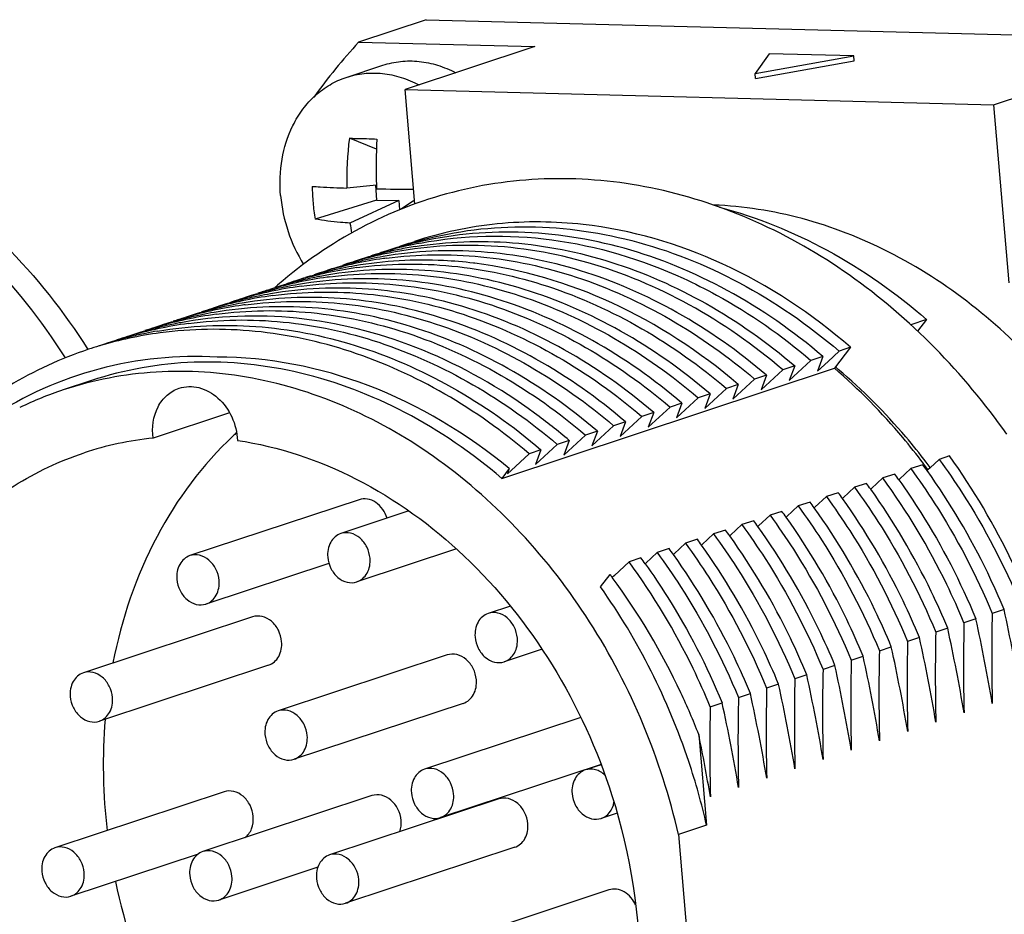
# Model space of a CAD drawing. Header units: millimetres. Extents: x 0 to 420, y 0 to 297.
# Tile 20 of 74: x 196.36 to 199.25, y 61.4 to 64.03. Entities that reach past the tile are written whole.
import ezdxf

# ---------------------------------------------------------------- set-up
doc = ezdxf.new("R2010")
doc.units = ezdxf.units.MM
doc.header["$LTSCALE"] = 23.1
doc.layers.add('COMPONENTS', color=7, linetype='CONTINUOUS')

msp = doc.modelspace()

# ---------------------------------------------------------------- linework, layer by layer
at = {"layer": 'COMPONENTS', "color": 7, "linetype": 'CONTINUOUS'}
for p, q in [((197.55356, 64.03198), (197.3545, 63.96612)), ((197.55356, 64.03198), (200.32118, 63.96028)), ((197.3545, 63.96612), (197.87282, 63.95269)), ((197.87282, 63.95269), (197.49127, 63.82646)), ((198.56293, 63.93177), (198.52138, 63.87367)), ((198.52138, 63.87367), (198.8116, 63.92533)), ((198.8116, 63.92533), (198.56293, 63.93177)), ((198.81287, 63.91058), (198.8116, 63.92533)), ((197.31807, 63.86232), (197.4259, 63.898)), ((198.52265, 63.85892), (198.81287, 63.91058)), ((199.22224, 63.78162), (199.60379, 63.90785)), ((198.52265, 63.85892), (198.52138, 63.87367)), ((197.52035, 63.48944), (197.49127, 63.82646)), ((197.49127, 63.82646), (199.22224, 63.78162)), ((199.22224, 63.78162), (199.26744, 63.25786)), ((197.40685, 63.65083), (197.3272, 63.68298)), ((197.40667, 63.54518), (197.32019, 63.53656)), ((197.4037, 63.54489), (197.40745, 63.50141)), ((197.40745, 63.50141), (197.22614, 63.44534)), ((197.47272, 63.49972), (197.32909, 63.43347)), ((197.40745, 63.50141), (197.47272, 63.49972)), ((197.47272, 63.49972), (197.4751, 63.47218)), ((197.51624, 63.4986), (197.48008, 63.47428)), ((197.51624, 63.4986), (197.51957, 63.49851)), ((197.69672, 63.31519), (197.69273, 63.31568)), ((197.25674, 63.29212), (197.2589, 63.29276)), ((197.09113, 63.23732), (197.0929, 63.23785)), ((196.84242, 63.15504), (196.84409, 63.15553)), ((199.02585, 63.14967), (198.97913, 63.13421)), ((199.02585, 63.14967), (198.99944, 63.11553)), ((198.73606, 63.02672), (198.76845, 63.05686)), ((198.80224, 63.06804), (198.75445, 63.00629)), ((198.80224, 63.06804), (198.76845, 63.05686)), ((198.62166, 62.97002), (198.6855, 63.02942)), ((198.72056, 63.04102), (198.6855, 63.02942)), ((198.72056, 63.04102), (198.7046, 62.99746)), ((198.7046, 62.99746), (198.73606, 63.02672)), ((197.77569, 62.68249), (198.75445, 63.00629)), ((198.53871, 62.94258), (198.60256, 63.00198)), ((198.63762, 63.01358), (198.60256, 63.00198)), ((198.63762, 63.01358), (198.62166, 62.97002)), ((196.56816, 62.97007), (196.48522, 62.94263)), ((198.47173, 62.9587), (198.43667, 62.9471)), ((198.45577, 62.91514), (198.51961, 62.97454)), ((198.47173, 62.9587), (198.45577, 62.91514)), ((198.55467, 62.98614), (198.51961, 62.97454)), ((198.55467, 62.98614), (198.53871, 62.94258)), ((198.38878, 62.93125), (198.35372, 62.91966)), ((198.37282, 62.8877), (198.43667, 62.9471)), ((198.38878, 62.93125), (198.37282, 62.8877)), ((198.30584, 62.90381), (198.27078, 62.89222)), ((198.28988, 62.86025), (198.35372, 62.91966)), ((198.30584, 62.90381), (198.28988, 62.86025)), ((196.97491, 62.8752), (196.74969, 62.80069)), ((198.22289, 62.87637), (198.18783, 62.86478)), ((198.20693, 62.83281), (198.27078, 62.89222)), ((198.22289, 62.87637), (198.20693, 62.83281)), ((198.13995, 62.84893), (198.10489, 62.83733)), ((198.12399, 62.80537), (198.18783, 62.86478)), ((198.13995, 62.84893), (198.12399, 62.80537)), ((198.057, 62.82149), (198.02194, 62.80989)), ((198.04104, 62.77793), (198.10489, 62.83733)), ((198.057, 62.82149), (198.04104, 62.77793)), ((197.97406, 62.79405), (197.939, 62.78245)), ((197.9581, 62.75049), (198.02194, 62.80989)), ((197.97406, 62.79405), (197.9581, 62.75049)), ((197.89111, 62.76661), (197.85605, 62.75501)), ((197.87515, 62.72305), (197.939, 62.78245)), ((197.89111, 62.76661), (197.87515, 62.72305)), ((197.80305, 62.7057), (197.85605, 62.75501)), ((199.06267, 62.73843), (199.03619, 62.71376)), ((199.09297, 62.74845), (199.06267, 62.73843)), ((197.79793, 62.71122), (197.77569, 62.68249)), ((197.79793, 62.71122), (197.79221, 62.69561)), ((197.79221, 62.69561), (197.80305, 62.7057)), ((198.97972, 62.71099), (198.94619, 62.67974)), ((199.01478, 62.72258), (198.97972, 62.71099)), ((199.01753, 62.7246), (199.01623, 62.72633)), ((199.02913, 62.70718), (199.02714, 62.70532)), ((199.03619, 62.71376), (199.02913, 62.70718)), ((198.89678, 62.68355), (198.86324, 62.6523)), ((198.93183, 62.69514), (198.89678, 62.68355)), ((198.94619, 62.67974), (198.94419, 62.67788)), ((198.76594, 62.64026), (198.73089, 62.62866)), ((198.81383, 62.6561), (198.7803, 62.62486)), ((198.84889, 62.6677), (198.81383, 62.6561)), ((198.86324, 62.6523), (198.86125, 62.65044)), ((197.35582, 62.61966), (196.85815, 62.45502)), ((198.683, 62.61282), (198.64794, 62.60122)), ((198.73089, 62.62866), (198.69735, 62.59742)), ((198.7803, 62.62486), (198.7783, 62.623)), ((197.50246, 62.58642), (197.30225, 62.52019)), ((198.60005, 62.58538), (198.565, 62.57378)), ((198.64794, 62.60122), (198.61441, 62.56998)), ((198.69735, 62.59742), (198.69536, 62.59556)), ((198.51711, 62.55794), (198.48205, 62.54634)), ((198.565, 62.57378), (198.53146, 62.54253)), ((198.61441, 62.56998), (198.61241, 62.56812)), ((198.43416, 62.5305), (198.39911, 62.5189)), ((198.48205, 62.54634), (198.44852, 62.51509)), ((198.53146, 62.54253), (198.52947, 62.54068)), ((198.35122, 62.50306), (198.31616, 62.49146)), ((198.39911, 62.5189), (198.36557, 62.48765)), ((198.44852, 62.51509), (198.44652, 62.51323)), ((197.6421, 62.47463), (197.34936, 62.37778)), ((198.26827, 62.47562), (198.23322, 62.46402)), ((198.31616, 62.49146), (198.28263, 62.46021)), ((198.36557, 62.48765), (198.36358, 62.48579)), ((198.18533, 62.44818), (198.15027, 62.43658)), ((198.23322, 62.46402), (198.19968, 62.43277)), ((198.28263, 62.46021), (198.28063, 62.45835)), ((197.26719, 62.43235), (196.90526, 62.31261)), ((198.15027, 62.43658), (198.10768, 62.39689)), ((198.19968, 62.43277), (198.19769, 62.43091)), ((198.06643, 62.3629), (198.0946, 62.39931)), ((198.10768, 62.39689), (198.10092, 62.39059)), ((197.801, 62.3067), (197.73582, 62.28514)), ((199.25375, 62.2965), (199.21869, 62.2849)), ((197.04219, 62.27497), (196.54452, 62.11032)), ((199.17081, 62.26906), (199.13575, 62.25746)), ((199.08786, 62.24162), (199.0528, 62.23002)), ((199.00492, 62.21418), (198.96986, 62.20258)), ((197.89428, 62.17957), (197.78293, 62.14273)), ((198.88691, 62.17514), (198.92197, 62.18674)), ((197.6152, 62.16289), (197.11753, 61.99824)), ((198.80397, 62.1477), (198.83903, 62.1593)), ((197.0893, 62.13256), (196.59163, 61.96791)), ((198.75608, 62.13186), (198.72102, 62.12026)), ((198.67314, 62.10441), (198.63808, 62.09282)), ((198.59019, 62.07697), (198.55513, 62.06538)), ((198.47219, 62.03794), (198.50725, 62.04953)), ((197.66231, 62.02048), (197.16464, 61.85583)), ((198.38924, 62.01049), (198.4243, 62.02209)), ((198.00833, 61.97892), (197.54841, 61.82676)), ((198.35527, 61.92901), (198.37829, 61.66221)), ((198.06788, 61.84062), (197.59552, 61.68435)), ((198.0681, 61.84002), (198.02121, 61.8245)), ((196.9586, 61.76019), (196.46093, 61.59554)), ((197.39376, 61.74891), (196.89609, 61.58427)), ((197.76676, 61.73925), (197.26908, 61.5746)), ((198.11531, 61.69764), (198.06832, 61.68209)), ((198.37829, 61.66221), (198.29535, 61.63476)), ((198.29535, 61.63476), (198.34099, 61.10585)), ((197.81387, 61.59684), (197.3162, 61.43219)), ((196.88199, 61.57685), (196.50804, 61.45313)), ((197.23436, 61.53818), (196.9432, 61.44186)), ((198.09095, 61.47145), (197.59328, 61.30681))]:
    msp.add_line(p, q, dxfattribs=at)
for centre, radius, start, end in [((198.80229, 62.64884), 1.95738, 137.70229, 143.81374), ((197.45542, 63.57459), 0.32852, 153.61588, 153.90696), ((198.26672, 63.56463), 0.94694, 172.8204, 181.69877), ((198.73694, 63.59583), 1.33123, 176.33714, 182.18037), ((197.91697, 63.55322), 0.69924, 180.94774, 184.92516), ((198.73061, 63.59546), 1.32489, 182.1749, 182.64561), ((197.52738, 70.32504), 6.7918, 268.985486, 269.908728), ((197.90309, 63.55202), 0.6853, 184.92474, 188.95589), ((198.18643, 63.55733), 0.86624, 188.22052, 190.18883), ((197.75268, 62.23822), 1.15686, 101.58334, 106.47162), ((197.83433, 62.27036), 1.15199, 105.88836, 108.31137), ((197.78721, 62.25176), 1.15485, 103.82027, 105.80445), ((197.70632, 62.21499), 1.16441, 99.15566, 101.50321), ((197.78774, 62.24962), 1.15705, 103.40041, 103.8207), ((197.7538, 62.23295), 1.16225, 100.76755, 101.58546), ((197.66953, 62.21155), 1.15607, 102.16599, 106.46871), ((197.70347, 62.22717), 1.1519, 105.80498, 107.07597), ((197.75133, 62.2431), 1.1518, 106.83808, 108.31139), ((197.70419, 62.22459), 1.15457, 103.97468, 105.80458), ((197.62324, 62.18827), 1.16367, 99.73067, 101.50396), ((197.75125, 62.24336), 1.15153, 106.47607, 106.83792), ((197.7864, 62.25466), 1.15184, 107.00355, 108.31163), ((197.70468, 62.22265), 1.15657, 103.65098, 103.97506), ((197.7053, 62.22004), 1.15926, 101.50367, 103.65019), ((197.78645, 62.25448), 1.15203, 105.80491, 107.00326), ((197.58658, 62.18415), 1.15603, 102.16225, 106.46634), ((197.62053, 62.19974), 1.15188, 105.80123, 107.17107), ((197.66842, 62.21557), 1.1519, 106.68871, 108.30751), ((197.62123, 62.19721), 1.15451, 103.97075, 105.8008), ((197.5403, 62.1608), 1.1637, 99.72673, 101.50013), ((197.6683, 62.21596), 1.15149, 106.47206, 106.68853), ((197.70351, 62.22706), 1.15201, 107.07623, 108.30749), ((197.62175, 62.19516), 1.15662, 103.56345, 103.97112), ((197.58852, 62.17492), 1.16545, 97.94066, 102.16027), ((197.62237, 62.19253), 1.15932, 101.50397, 103.56273), ((197.58933, 62.16947), 1.17097, 97.5375, 97.94305), ((197.50366, 62.15659), 1.15615, 102.15886, 106.46812), ((197.53758, 62.1723), 1.15188, 105.80078, 107.15163), ((197.5855, 62.18804), 1.15198, 106.58211, 108.30705), ((197.53829, 62.16976), 1.15452, 103.96832, 105.80035), ((197.45749, 62.13258), 1.16449, 99.7228, 100.72784), ((197.6206, 62.1995), 1.15214, 107.17128, 108.30504), ((197.53881, 62.1677), 1.15664, 103.55596, 103.9687), ((197.50563, 62.14723), 1.16571, 97.7011, 102.15638), ((197.53943, 62.16507), 1.15935, 101.50014, 103.55524), ((197.42068, 62.12929), 1.15601, 102.16182, 106.47185), ((197.99109, 62.24862), 1.33037, 130.21409, 131.43007), ((197.45465, 62.14478), 1.15197, 105.80381, 107.04552), ((197.5025, 62.16075), 1.15183, 106.79995, 108.31048), ((197.45538, 62.14218), 1.15466, 103.96972, 105.80344), ((197.3744, 62.10594), 1.16368, 99.72618, 101.50312), ((197.50241, 62.16104), 1.15153, 106.47144, 106.79978), ((197.53766, 62.17206), 1.15213, 107.15185, 108.30701), ((197.45584, 62.14038), 1.15652, 103.76114, 103.9701), ((197.42263, 62.12005), 1.16545, 97.93397, 102.15982), ((197.45645, 62.13779), 1.15918, 101.49826, 103.76026), ((197.45711, 62.13463), 1.1624, 100.72793, 101.49883), ((197.42344, 62.11459), 1.17096, 97.54732, 97.93637), ((197.33775, 62.10178), 1.15608, 102.16475, 106.46571), ((197.25681, 62.06479), 1.16583, 97.64439, 102.15603), ((197.37169, 62.11741), 1.15189, 105.79831, 107.14863), ((197.41962, 62.13314), 1.15201, 106.56735, 108.30453), ((197.37239, 62.1149), 1.1545, 103.97384, 105.79788), ((197.29146, 62.07851), 1.16367, 99.72865, 101.49651), ((197.45464, 62.14484), 1.1519, 107.0458, 108.31046), ((197.37291, 62.11284), 1.15662, 103.54881, 103.97421), ((197.33976, 62.09221), 1.16586, 97.63156, 102.16209), ((197.37353, 62.1102), 1.15933, 101.50315, 103.5481), ((197.99462, 62.2446), 1.33572, 131.4294, 131.61564), ((197.28879, 62.08982), 1.15204, 107.14872, 108.30833), ((197.25482, 62.0743), 1.15611, 102.15863, 106.46949), ((197.1738, 62.03773), 1.16545, 97.9335, 102.16114), ((197.20763, 62.05541), 1.15924, 101.50004, 103.69607), ((197.28875, 62.08996), 1.1519, 105.8019, 107.14848), ((197.33664, 62.10579), 1.15191, 106.68089, 108.30836), ((197.28947, 62.08737), 1.15458, 103.96749, 105.8015), ((197.20851, 62.05108), 1.16366, 99.72259, 101.50009), ((197.33652, 62.10618), 1.1515, 106.46906, 106.68072), ((197.37177, 62.11716), 1.15215, 107.14884, 108.30449), ((197.28996, 62.08544), 1.15658, 103.65509, 103.96788), ((197.17461, 62.03226), 1.17097, 97.54244, 97.93591), ((197.29058, 62.08282), 1.15927, 101.49647, 103.65429), ((197.20583, 62.06245), 1.15197, 107.09793, 108.30916), ((197.17185, 62.04697), 1.156, 102.16315, 106.47055), ((197.09091, 62.00996), 1.16577, 97.66265, 102.16052), ((197.1247, 62.02788), 1.15933, 101.50189, 103.54369), ((197.20581, 62.0625), 1.15192, 105.80263, 107.09767), ((197.25368, 62.07839), 1.15187, 106.73571, 108.30919), ((197.20653, 62.0599), 1.15462, 103.9712, 105.80225), ((197.12557, 62.02362), 1.16367, 99.72751, 101.50187), ((197.25358, 62.07874), 1.15151, 106.47284, 106.73554), ((197.20701, 62.05802), 1.15656, 103.69691, 103.97158), ((197.12294, 62.03483), 1.15216, 107.14586, 108.30493), ((197.08893, 62.0194), 1.15613, 102.1631, 106.46606), ((197.00799, 61.98239), 1.16591, 97.60351, 102.15662), ((197.04173, 62.00056), 1.1592, 101.49638, 103.73998), ((197.12286, 62.03508), 1.15189, 105.79877, 107.14565), ((197.17078, 62.05081), 1.15201, 106.56091, 108.30498), ((197.12356, 62.03258), 1.1545, 103.97255, 105.79834), ((197.04239, 61.99739), 1.16245, 100.70133, 101.49693), ((197.04277, 61.99534), 1.16453, 99.72724, 100.70125), ((197.12408, 62.03051), 1.15663, 103.5444, 103.97292), ((197.03992, 62.00762), 1.15192, 105.80651, 108.31313), ((197.00597, 61.99201), 1.15608, 102.15932, 106.47435), ((196.92504, 61.95497), 1.16589, 97.60683, 102.16472), ((196.9588, 61.97307), 1.15926, 101.50512, 103.64984), ((197.08778, 62.02354), 1.15184, 106.78103, 108.31315), ((197.04065, 62.00499), 1.15465, 103.96768, 105.80613), ((196.95967, 61.96875), 1.16367, 99.72343, 101.50514), ((197.08769, 62.02384), 1.15152, 106.46938, 106.78086), ((197.04111, 62.00316), 1.15654, 103.74085, 103.96807), ((196.95701, 61.98008), 1.15203, 107.1389, 108.30747), ((196.92302, 61.96458), 1.15607, 102.16744, 106.4687), ((196.95696, 61.98021), 1.15189, 105.80174, 107.13865), ((197.00486, 61.99603), 1.15191, 106.68388, 108.30818), ((196.95769, 61.97763), 1.15457, 103.97614, 105.80134), ((197.00474, 61.99643), 1.15149, 106.47772, 106.6837), ((196.95818, 61.97569), 1.15657, 103.65063, 103.97652), ((196.92191, 61.9686), 1.1519, 106.68901, 108.30751), ((196.92179, 61.96899), 1.15149, 106.47205, 106.68883), ((197.74394, 61.7875), 1.58786, 49.95697, 50.34199), ((196.82299, 61.92225), 1.07484, 108.31525, 115.68399), ((197.68765, 62.05558), 1.02873, 132.29052, 132.71681), ((196.84482, 61.85329), 0.95217, 95.73365, 108.25709), ((197.68967, 62.0534), 1.0317, 132.71677, 133.05657), ((197.5813, 61.63241), 1.81308, 36.62326, 37.24658), ((197.4204, 61.55551), 1.97588, 35.58848, 36.20378), ((197.5353, 61.61418), 1.85203, 36.19599, 36.83899), ((197.33745, 61.52807), 1.97589, 35.58848, 36.20378), ((197.17156, 61.47319), 1.97589, 35.58848, 36.20378), ((197.25449, 61.50062), 1.97591, 35.58848, 36.20378), ((197.08861, 61.44574), 1.97589, 35.58848, 36.20378), ((197.00566, 61.4183), 1.9759, 35.58848, 36.20378), ((196.92271, 61.39086), 1.9759, 35.58848, 36.20378), ((196.83974, 61.3634), 1.97593, 35.58849, 36.20378), ((196.75683, 61.33598), 1.97589, 35.58848, 36.20378), ((196.67386, 61.30853), 1.97591, 35.58849, 36.20378), ((196.59094, 61.2811), 1.97589, 35.58848, 36.20378), ((196.56812, 61.25675), 1.90672, 36.4915, 36.81442), ((194.13223, 61.17655), 5.24254, 9.56552, 12.33505), ((194.04929, 61.14911), 5.24254, 9.56552, 12.33505), ((204.95715, 62.15789), 5.73986, 178.732034, 181.373685), ((193.96634, 61.12166), 5.24254, 9.56552, 12.33505), ((204.87421, 62.13045), 5.73986, 178.732034, 181.373685), ((193.8834, 61.09422), 5.24254, 9.56552, 12.33505), ((204.79126, 62.10301), 5.73986, 178.732034, 181.373685), ((193.80045, 61.06678), 5.24254, 9.56552, 12.33505), ((204.70832, 62.07557), 5.73986, 178.732034, 181.373685), ((204.54243, 62.02068), 5.73986, 178.732034, 181.373685), ((193.71751, 61.03934), 5.24254, 9.56552, 12.33505), ((204.62537, 62.04812), 5.73986, 178.732034, 181.373685), ((204.45948, 61.99324), 5.73986, 178.732034, 181.373685), ((193.63456, 61.0119), 5.24254, 9.56552, 12.33505), ((204.37654, 61.9658), 5.73986, 178.732034, 181.373685), ((193.55162, 60.98446), 5.24254, 9.56552, 12.33505), ((204.29359, 61.93836), 5.73986, 178.732034, 181.373685), ((193.46867, 60.95702), 5.24254, 9.56552, 12.33505), ((204.21065, 61.91092), 5.73986, 178.732034, 181.373685), ((193.38573, 60.92958), 5.24254, 9.56552, 12.33505), ((204.1277, 61.88348), 5.73986, 178.732034, 181.373685), ((193.30278, 60.90214), 5.24254, 9.56552, 12.33505), ((198.20038, 61.84135), 1.59739, 175.249, 181.08638), ((193.32049, 60.89353), 5.14016, 9.54496, 11.62166), ((198.24611, 61.84118), 1.64311, 181.05035, 181.29134), ((198.27631, 61.84236), 1.67333, 181.30853, 186.72414), ((198.3551, 61.8549), 1.75322, 191.79644, 204.88064)]:
    msp.add_arc(centre, radius, start, end, dxfattribs=at)
for points, knots in [([(197.42591, 63.898), (197.44282, 63.90359), (197.47825, 63.91119), (197.53311, 63.91104), (197.58818, 63.89951), (197.62328, 63.88478), (197.64029, 63.87582)], [0, 0, 0, 0, 0.2416693, 0.4870092, 0.7390993, 1, 1, 1, 1]), ([(197.16112, 63.72058), (197.16949, 63.73746), (197.18886, 63.76931), (197.22582, 63.81021), (197.26911, 63.84215), (197.30147, 63.85683), (197.31807, 63.86232)], [0, 0, 0, 0, 0.2605869, 0.5125973, 0.7580705, 1, 1, 1, 1]), ([(197.31807, 63.86232), (197.33499, 63.86792), (197.37041, 63.87551), (197.42528, 63.87537), (197.48035, 63.86384), (197.51545, 63.8491), (197.53247, 63.84014)], [0, 0, 0, 0, 0.2416692, 0.4870089, 0.7390989, 1, 1, 1, 1]), ([(195.3553, 63.81679), (195.46947, 63.81383), (195.70359, 63.77253), (196.03211, 63.61636), (196.32683, 63.37604), (196.48743, 63.17226), (196.55785, 63.06155)], [0, 0, 0, 0, 0.2324826, 0.476438, 0.7329052, 1, 1, 1, 1]), ([(197.12503, 63.51435), (197.12195, 63.55005), (197.12434, 63.62073), (197.1454, 63.6885), (197.16038, 63.71909)], [0, 0, 0, 0, 0.5127257, 1, 1, 1, 1]), ([(197.3272, 63.68298), (197.3337, 63.68297), (197.36079, 63.68274), (197.38787, 63.68186), (197.40843, 63.68088)], [0, 0, 0, 0, 0.2399949, 1, 1, 1, 1]), ([(199.26163, 62.81209), (199.13525, 62.99202), (198.90281, 63.23168), (198.53069, 63.44544), (198.23808, 63.54326), (197.9392, 63.57545), (197.64564, 63.53973), (197.36987, 63.43704), (197.20673, 63.3276), (197.13214, 63.26454)], [0, 0, 0, 0, 0.2688723, 0.3976501, 0.5222325, 0.6433436, 0.7622487, 0.8805642, 1, 1, 1, 1]), ([(197.21783, 63.54166), (197.22556, 63.54113), (197.25966, 63.53897), (197.29379, 63.53748), (197.32019, 63.53656)], [0, 0, 0, 0, 0.2268324, 1, 1, 1, 1]), ([(197.12503, 63.51435), (197.1281, 63.47868), (197.14292, 63.40788), (197.17366, 63.3424), (197.19264, 63.31207)], [0, 0, 0, 0, 0.5000939, 1, 1, 1, 1]), ([(199.85057, 61.87506), (199.83278, 62.08127), (199.72977, 62.48776), (199.40439, 63.00739), (199.01344, 63.31932), (198.6653, 63.45503), (198.48684, 63.48313), (198.39913, 63.48657)], [0, 0, 0, 0, 0.2645149, 0.5254307, 0.7714228, 0.8878274, 1, 1, 1, 1]), ([(198.4164, 63.48039), (198.52624, 63.45135), (198.74414, 63.36284), (198.93595, 63.22769), (199.02585, 63.14967)], [0, 0, 0, 0, 0.4883363, 1, 1, 1, 1]), ([(197.32909, 63.43347), (197.31976, 63.43403), (197.28529, 63.43651), (197.25092, 63.44073), (197.22614, 63.44534)], [0, 0, 0, 0, 0.2705383, 1, 1, 1, 1]), ([(198.01566, 63.42931), (197.9318, 63.43876), (197.76291, 63.44045), (197.59757, 63.40542), (197.51869, 63.37933)], [0, 0, 0, 0, 0.503933, 1, 1, 1, 1]), ([(197.51896, 63.37834), (197.62093, 63.40737), (197.83691, 63.43746), (198.16594, 63.39427), (198.48563, 63.26708), (198.6782, 63.13385), (198.76845, 63.05686)], [0, 0, 0, 0, 0.2372205, 0.4808055, 0.7345767, 1, 1, 1, 1]), ([(198.80224, 63.06804), (198.68867, 63.16639), (198.44196, 63.33004), (198.15634, 63.41344), (198.01566, 63.42931)], [0, 0, 0, 0, 0.5148454, 1, 1, 1, 1]), ([(198.72056, 63.04102), (198.63379, 63.11504), (198.44911, 63.24387), (198.14323, 63.37042), (197.8277, 63.41993), (197.61891, 63.39884), (197.51959, 63.37518)], [0, 0, 0, 0, 0.2650284, 0.5188757, 0.7627585, 1, 1, 1, 1]), ([(197.53666, 63.37474), (197.66313, 63.39879), (197.93141, 63.40429), (198.18732, 63.32696), (198.30949, 63.27114)], [0, 0, 0, 0, 0.4893843, 1, 1, 1, 1]), ([(198.60256, 63.00198), (198.51752, 63.07453), (198.33674, 63.20115), (198.0377, 63.32723), (197.72889, 63.37962), (197.5238, 63.36276), (197.4259, 63.34165)], [0, 0, 0, 0, 0.2648197, 0.5186959, 0.7627243, 1, 1, 1, 1]), ([(197.52104, 63.36456), (197.61525, 63.37975), (197.81096, 63.3869), (198.10322, 63.32821), (198.3856, 63.20364), (198.55682, 63.08251), (198.63762, 63.01358)], [0, 0, 0, 0, 0.2374345, 0.4818235, 0.7357308, 1, 1, 1, 1]), ([(198.55467, 62.98614), (198.47306, 63.05576), (198.30002, 63.17795), (198.01446, 63.30285), (197.71903, 63.36042), (197.52149, 63.35148), (197.42656, 63.3352)], [0, 0, 0, 0, 0.2643778, 0.5182825, 0.7626036, 1, 1, 1, 1]), ([(197.43573, 63.33032), (197.5278, 63.3425), (197.71835, 63.34477), (198.10181, 63.26162), (198.36632, 63.10531), (198.51961, 62.97454)], [0, 0, 0, 0, 0.2381401, 0.4833198, 1, 1, 1, 1]), ([(197.69273, 63.31568), (197.66343, 63.31923), (197.54722, 63.32921), (197.42953, 63.32249), (197.34369, 63.30777)], [0, 0, 0, 0, 0.2531161, 1, 1, 1, 1]), ([(197.34941, 63.30243), (197.44171, 63.31491), (197.63281, 63.31766), (198.01752, 63.23491), (198.28293, 63.07825), (198.43667, 62.9471)], [0, 0, 0, 0, 0.2381314, 0.4832938, 1, 1, 1, 1]), ([(198.47173, 62.9587), (198.35935, 63.05456), (198.11585, 63.21453), (197.83534, 63.29798), (197.69672, 63.31519)], [0, 0, 0, 0, 0.513983, 1, 1, 1, 1]), ([(198.38878, 62.93125), (198.30718, 63.00087), (198.13416, 63.12305), (197.84865, 63.24794), (197.55327, 63.30552), (197.35576, 63.29661), (197.26083, 63.28035)], [0, 0, 0, 0, 0.2643798, 0.5182833, 0.7626023, 1, 1, 1, 1]), ([(197.26964, 63.27541), (197.36172, 63.28761), (197.55231, 63.28991), (197.93584, 63.20678), (198.20041, 63.05045), (198.35372, 62.91966)], [0, 0, 0, 0, 0.2381413, 0.4833222, 1, 1, 1, 1]), ([(198.30584, 62.90381), (198.22423, 62.97343), (198.0512, 63.09561), (197.76567, 63.22051), (197.47026, 63.27809), (197.27274, 63.26917), (197.17781, 63.25289)], [0, 0, 0, 0, 0.2643764, 0.5182806, 0.7626029, 1, 1, 1, 1]), ([(197.18493, 63.24774), (197.27713, 63.26009), (197.468, 63.26264), (197.85219, 63.17972), (198.11723, 63.02321), (198.27078, 62.89222)], [0, 0, 0, 0, 0.2381335, 0.4833031, 1, 1, 1, 1]), ([(198.30949, 63.27114), (198.34276, 63.25594), (198.47622, 63.18891), (198.59977, 63.10256), (198.6855, 63.02942)], [0, 0, 0, 0, 0.2450409, 1, 1, 1, 1]), ([(198.22289, 62.87637), (198.14128, 62.94599), (197.96824, 63.06818), (197.68269, 63.19308), (197.38728, 63.25065), (197.18975, 63.24172), (197.09482, 63.22544)], [0, 0, 0, 0, 0.2643825, 0.5182862, 0.762605, 1, 1, 1, 1]), ([(197.10173, 63.22026), (197.19394, 63.23264), (197.38486, 63.23523), (197.76914, 63.15234), (198.03425, 62.9958), (198.18783, 62.86478)], [0, 0, 0, 0, 0.2381341, 0.4833027, 1, 1, 1, 1]), ([(198.057, 62.82149), (197.9754, 62.89111), (197.80236, 63.0133), (197.51682, 63.1382), (197.22141, 63.19577), (197.02388, 63.18684), (196.92895, 63.17057)], [0, 0, 0, 0, 0.2643764, 0.51828, 0.7626024, 1, 1, 1, 1]), ([(198.13995, 62.84893), (198.05835, 62.91854), (197.88533, 63.04072), (197.59981, 63.16562), (197.30443, 63.2232), (197.10692, 63.21429), (197.01199, 63.19803)], [0, 0, 0, 0, 0.2643791, 0.5182834, 0.762603, 1, 1, 1, 1]), ([(197.0209, 63.1931), (197.11298, 63.20529), (197.30355, 63.20758), (197.68705, 63.12443), (197.95158, 62.96812), (198.10489, 62.83733)], [0, 0, 0, 0, 0.2381423, 0.4833239, 1, 1, 1, 1]), ([(197.54389, 63.05922), (197.43233, 63.10485), (197.20084, 63.16742), (196.96043, 63.16274), (196.84602, 63.14313)], [0, 0, 0, 0, 0.5093895, 1, 1, 1, 1]), ([(196.93547, 63.16533), (197.02771, 63.17774), (197.21869, 63.18038), (197.60311, 63.09753), (197.86831, 62.94096), (198.02194, 62.80989)], [0, 0, 0, 0, 0.2381371, 0.4833066, 1, 1, 1, 1]), ([(196.76314, 63.1157), (196.85807, 63.13197), (197.05558, 63.14088), (197.35097, 63.0833), (197.63649, 62.9584), (197.80951, 62.83622), (197.89111, 62.76661)], [0, 0, 0, 0, 0.237397, 0.4817182, 0.7356231, 1, 1, 1, 1]), ([(196.85372, 63.13805), (196.94588, 63.15036), (197.13666, 63.15282), (197.52064, 63.06983), (197.78552, 62.91338), (197.939, 62.78245)], [0, 0, 0, 0, 0.2381363, 0.4833096, 1, 1, 1, 1]), ([(197.85605, 62.75501), (197.70257, 62.88595), (197.43767, 63.04241), (197.05367, 63.12539), (196.86287, 63.12291), (196.77071, 63.1106)], [0, 0, 0, 0, 0.5166894, 0.7618633, 1, 1, 1, 1]), ([(196.56008, 63.06219), (196.47808, 63.03506), (196.31845, 62.96141), (196.17916, 62.85437), (196.1155, 62.79395)], [0, 0, 0, 0, 0.4959928, 1, 1, 1, 1]), ([(196.93832, 63.03908), (196.82186, 63.04557), (196.58598, 63.02281), (196.36973, 62.92572), (196.27258, 62.86252)], [0, 0, 0, 0, 0.5015919, 1, 1, 1, 1]), ([(197.97406, 62.79405), (197.94114, 62.82213), (197.80873, 62.92692), (197.6601, 63.01167), (197.54389, 63.05922)], [0, 0, 0, 0, 0.2562888, 1, 1, 1, 1]), ([(197.77569, 62.68249), (197.68833, 62.75711), (197.50162, 62.8855), (197.19111, 63.00468), (196.87254, 63.03884), (196.66527, 63.0022), (196.56821, 62.97009)], [0, 0, 0, 0, 0.2662421, 0.5199843, 0.7630762, 1, 1, 1, 1]), ([(197.79793, 62.71122), (197.67367, 62.81315), (197.40235, 62.97743), (197.0889, 63.03969), (196.93832, 63.03908)], [0, 0, 0, 0, 0.5162753, 1, 1, 1, 1]), ([(198.29535, 61.63476), (198.24523, 61.85506), (198.11292, 62.17416), (197.84094, 62.52679), (197.60032, 62.74147), (197.33221, 62.89757), (197.04782, 62.98785), (196.75988, 63.00738), (196.57327, 62.97176), (196.48523, 62.94264)], [0, 0, 0, 0, 0.2715196, 0.4045053, 0.5331355, 0.6565306, 0.774679, 0.8885473, 1, 1, 1, 1]), ([(199.01623, 62.72633), (198.99674, 62.75228), (198.91726, 62.85252), (198.82702, 62.9443), (198.75445, 63.00629)], [0, 0, 0, 0, 0.2537789, 1, 1, 1, 1]), ([(199.02458, 62.72977), (199.00523, 62.75522), (198.92654, 62.85323), (198.83725, 62.94282), (198.76551, 63.0031)], [0, 0, 0, 0, 0.2543821, 1, 1, 1, 1]), ([(196.74969, 62.80069), (196.74565, 62.83163), (196.75191, 62.88058), (196.7882, 62.92874), (196.81314, 62.94336), (196.82609, 62.94765)], [0, 0, 0, 0, 0.5274039, 0.769505, 1, 1, 1, 1]), ([(196.82609, 62.94765), (196.84458, 62.95376), (196.88792, 62.95436), (196.94508, 62.92103), (196.98556, 62.86446), (196.99703, 62.81782), (196.99801, 62.79425)], [0, 0, 0, 0, 0.2229692, 0.4658831, 0.7299894, 1, 1, 1, 1]), ([(196.98531, 62.80724), (196.89502, 62.72288), (196.73957, 62.51384), (196.65671, 62.26842), (196.63144, 62.13939)], [0, 0, 0, 0, 0.4844599, 1, 1, 1, 1]), ([(196.99801, 62.79425), (197.11911, 62.77613), (197.3636, 62.69396), (197.68275, 62.46174), (197.94051, 62.13965), (198.05717, 61.88377), (198.09991, 61.74948)], [0, 0, 0, 0, 0.2307549, 0.476113, 0.7344098, 1, 1, 1, 1]), ([(197.44169, 60.05175), (197.36965, 60.02791), (197.21772, 59.99744), (196.98282, 60.00706), (196.74905, 60.07083), (196.44622, 60.22643), (196.11945, 60.54029), (195.86682, 61.03169), (195.77654, 61.5768), (195.85165, 62.02362), (196.00194, 62.32912), (196.15155, 62.51973), (196.33436, 62.66754), (196.47448, 62.73369), (196.54652, 62.75752)], [0, 0, 0, 0, 0.0561457, 0.1133518, 0.1724677, 0.2339898, 0.3637499, 0.5000004, 0.636251, 0.7660112, 0.8275334, 0.8866493, 0.9438561, 1, 1, 1, 1]), ([(199.06267, 62.73843), (199.08657, 62.70577), (199.17882, 62.57127), (199.25471, 62.4256), (199.30164, 62.31234)], [0, 0, 0, 0, 0.2481707, 1, 1, 1, 1]), ([(199.32813, 62.32111), (199.31273, 62.35914), (199.24722, 62.50822), (199.16412, 62.64962), (199.09297, 62.74845)], [0, 0, 0, 0, 0.2520285, 1, 1, 1, 1]), ([(198.97972, 62.71099), (199.00362, 62.67833), (199.09588, 62.54382), (199.17176, 62.39816), (199.21869, 62.2849)], [0, 0, 0, 0, 0.2481706, 1, 1, 1, 1]), ([(199.25375, 62.2965), (199.23872, 62.33278), (199.17497, 62.47519), (199.09516, 62.61046), (199.02722, 62.70539)], [0, 0, 0, 0, 0.2517043, 1, 1, 1, 1]), ([(199.13575, 62.25746), (199.12003, 62.2954), (199.05321, 62.44417), (198.96883, 62.58511), (198.89678, 62.68355)], [0, 0, 0, 0, 0.2518449, 1, 1, 1, 1]), ([(198.94427, 62.67795), (198.96682, 62.64645), (199.05388, 62.51695), (199.12591, 62.37739), (199.17081, 62.26906)], [0, 0, 0, 0, 0.2483145, 1, 1, 1, 1]), ([(198.81383, 62.6561), (198.83773, 62.62345), (198.92999, 62.48894), (199.00587, 62.34327), (199.0528, 62.23002)], [0, 0, 0, 0, 0.2481705, 1, 1, 1, 1]), ([(199.08786, 62.24162), (199.07283, 62.27789), (199.00908, 62.42031), (198.92927, 62.55558), (198.86133, 62.65051)], [0, 0, 0, 0, 0.2517048, 1, 1, 1, 1]), ([(197.43804, 62.56511), (197.43256, 62.58342), (197.41532, 62.609), (197.38127, 62.62337), (197.36357, 62.62223), (197.3558, 62.61966)], [0, 0, 0, 0, 0.5302193, 0.7728706, 1, 1, 1, 1]), ([(198.73089, 62.62866), (198.75479, 62.59601), (198.84704, 62.4615), (198.92293, 62.31583), (198.96986, 62.20258)], [0, 0, 0, 0, 0.2481705, 1, 1, 1, 1]), ([(199.00492, 62.21418), (198.98988, 62.25045), (198.92614, 62.39287), (198.84632, 62.52814), (198.77838, 62.62307)], [0, 0, 0, 0, 0.2517047, 1, 1, 1, 1]), ([(198.64794, 62.60122), (198.67184, 62.56857), (198.7641, 62.43406), (198.83998, 62.28839), (198.88691, 62.17514)], [0, 0, 0, 0, 0.2481704, 1, 1, 1, 1]), ([(198.92197, 62.18674), (198.90694, 62.22301), (198.84319, 62.36543), (198.76338, 62.5007), (198.69544, 62.59563)], [0, 0, 0, 0, 0.2517045, 1, 1, 1, 1]), ([(198.565, 62.57378), (198.5889, 62.54113), (198.68115, 62.40662), (198.75704, 62.26095), (198.80397, 62.1477)], [0, 0, 0, 0, 0.2481703, 1, 1, 1, 1]), ([(198.83903, 62.1593), (198.82399, 62.19557), (198.76025, 62.33799), (198.68043, 62.47326), (198.61249, 62.56819)], [0, 0, 0, 0, 0.2517046, 1, 1, 1, 1]), ([(198.48205, 62.54634), (198.50595, 62.51369), (198.59821, 62.37918), (198.67409, 62.23351), (198.72102, 62.12026)], [0, 0, 0, 0, 0.2481697, 1, 1, 1, 1]), ([(198.75608, 62.13186), (198.74105, 62.16813), (198.6773, 62.31055), (198.59749, 62.44582), (198.52955, 62.54075)], [0, 0, 0, 0, 0.251705, 1, 1, 1, 1]), ([(197.30228, 62.5202), (197.28977, 62.51606), (197.26671, 62.49512), (197.26236, 62.46545), (197.26364, 62.45059)], [0, 0, 0, 0, 0.4690461, 1, 1, 1, 1]), ([(197.38797, 62.44737), (197.38698, 62.45881), (197.38061, 62.48121), (197.36023, 62.50808), (197.33223, 62.52363), (197.31127, 62.52317), (197.30228, 62.5202)], [0, 0, 0, 0, 0.2708803, 0.5343614, 0.7767641, 1, 1, 1, 1]), ([(198.39911, 62.5189), (198.42301, 62.48625), (198.51526, 62.35174), (198.59115, 62.20607), (198.63808, 62.09282)], [0, 0, 0, 0, 0.2481706, 1, 1, 1, 1]), ([(198.67314, 62.10441), (198.6581, 62.14069), (198.59435, 62.28311), (198.51454, 62.41838), (198.4466, 62.51331)], [0, 0, 0, 0, 0.2517053, 1, 1, 1, 1]), ([(198.31616, 62.49146), (198.34006, 62.45881), (198.43232, 62.3243), (198.5082, 62.17863), (198.55513, 62.06538)], [0, 0, 0, 0, 0.2481699, 1, 1, 1, 1]), ([(198.59019, 62.07697), (198.57516, 62.11325), (198.51141, 62.25567), (198.4316, 62.39093), (198.36366, 62.48587)], [0, 0, 0, 0, 0.2517044, 1, 1, 1, 1]), ([(196.85818, 62.45503), (196.84567, 62.45089), (196.82261, 62.42995), (196.81826, 62.40028), (196.81954, 62.38542)], [0, 0, 0, 0, 0.4690461, 1, 1, 1, 1]), ([(196.94387, 62.3822), (196.94288, 62.39365), (196.93651, 62.41604), (196.91613, 62.44291), (196.88813, 62.45846), (196.86717, 62.458), (196.85818, 62.45503)], [0, 0, 0, 0, 0.2708803, 0.5343614, 0.7767641, 1, 1, 1, 1]), ([(197.26364, 62.45059), (197.26463, 62.43915), (197.271, 62.41675), (197.29138, 62.38988), (197.31938, 62.37433), (197.34034, 62.3748), (197.34933, 62.37777)], [0, 0, 0, 0, 0.2708803, 0.5343614, 0.7767641, 1, 1, 1, 1]), ([(197.34933, 62.37777), (197.36184, 62.3819), (197.3849, 62.40285), (197.38925, 62.43251), (197.38797, 62.44737)], [0, 0, 0, 0, 0.4690461, 1, 1, 1, 1]), ([(198.23322, 62.46402), (198.25712, 62.43137), (198.34937, 62.29686), (198.42526, 62.15119), (198.47219, 62.03794)], [0, 0, 0, 0, 0.2481698, 1, 1, 1, 1]), ([(198.50725, 62.04953), (198.49221, 62.08581), (198.42846, 62.22822), (198.34865, 62.36349), (198.28071, 62.45843)], [0, 0, 0, 0, 0.2517052, 1, 1, 1, 1]), ([(198.38924, 62.01049), (198.37352, 62.04843), (198.3067, 62.1972), (198.22233, 62.33814), (198.15027, 62.43658)], [0, 0, 0, 0, 0.2518449, 1, 1, 1, 1]), ([(198.19777, 62.43099), (198.22031, 62.39948), (198.30738, 62.26998), (198.37941, 62.13043), (198.4243, 62.02209)], [0, 0, 0, 0, 0.2483145, 1, 1, 1, 1]), ([(196.81954, 62.38542), (196.82053, 62.37398), (196.8269, 62.35158), (196.84728, 62.32471), (196.87528, 62.30916), (196.89624, 62.30963), (196.90523, 62.3126)], [0, 0, 0, 0, 0.2708803, 0.5343614, 0.7767641, 1, 1, 1, 1]), ([(196.90523, 62.3126), (196.91774, 62.31673), (196.9408, 62.33768), (196.94515, 62.36734), (196.94387, 62.3822)], [0, 0, 0, 0, 0.4690461, 1, 1, 1, 1]), ([(198.35527, 61.92901), (198.33908, 61.97033), (198.26966, 62.13207), (198.17927, 62.2849), (198.10102, 62.39069)], [0, 0, 0, 0, 0.2522326, 1, 1, 1, 1]), ([(198.37829, 61.66221), (198.36396, 61.72521), (198.29491, 61.97246), (198.1776, 62.20641), (198.06643, 62.3629)], [0, 0, 0, 0, 0.251842, 1, 1, 1, 1]), ([(197.12791, 62.20215), (197.12692, 62.2136), (197.12055, 62.23601), (197.10015, 62.26289), (197.07212, 62.27843), (197.05116, 62.27794), (197.04217, 62.27496)], [0, 0, 0, 0, 0.2708848, 0.534389, 0.7767664, 1, 1, 1, 1]), ([(197.73585, 62.28515), (197.72334, 62.28102), (197.70028, 62.26007), (197.69593, 62.23041), (197.69721, 62.21555)], [0, 0, 0, 0, 0.4690461, 1, 1, 1, 1]), ([(197.82154, 62.21233), (197.82055, 62.22377), (197.81418, 62.24617), (197.7938, 62.27304), (197.7658, 62.28859), (197.74484, 62.28812), (197.73585, 62.28515)], [0, 0, 0, 0, 0.2708803, 0.5343614, 0.7767641, 1, 1, 1, 1]), ([(197.69721, 62.21555), (197.6982, 62.2041), (197.70457, 62.18171), (197.72495, 62.15484), (197.75295, 62.13928), (197.77391, 62.13975), (197.7829, 62.14272)], [0, 0, 0, 0, 0.2708803, 0.5343614, 0.7767641, 1, 1, 1, 1]), ([(197.7829, 62.14272), (197.79541, 62.14686), (197.81847, 62.1678), (197.82282, 62.19747), (197.82154, 62.21233)], [0, 0, 0, 0, 0.4690461, 1, 1, 1, 1]), ([(197.08932, 62.13257), (197.10182, 62.1367), (197.12484, 62.15766), (197.12919, 62.1873), (197.12791, 62.20215)], [0, 0, 0, 0, 0.4690832, 1, 1, 1, 1]), ([(197.70092, 62.09007), (197.69993, 62.10152), (197.69356, 62.12393), (197.67316, 62.15081), (197.64513, 62.16635), (197.62417, 62.16586), (197.61518, 62.16288)], [0, 0, 0, 0, 0.2708848, 0.534389, 0.7767664, 1, 1, 1, 1]), ([(196.54455, 62.11033), (196.53204, 62.1062), (196.50898, 62.08526), (196.50463, 62.05559), (196.50591, 62.04073)], [0, 0, 0, 0, 0.4690461, 1, 1, 1, 1]), ([(196.63024, 62.03751), (196.62925, 62.04895), (196.62288, 62.07135), (196.6025, 62.09822), (196.5745, 62.11377), (196.55354, 62.1133), (196.54455, 62.11033)], [0, 0, 0, 0, 0.2708803, 0.5343614, 0.7767641, 1, 1, 1, 1]), ([(197.66233, 62.02048), (197.67483, 62.02462), (197.69785, 62.04558), (197.7022, 62.07522), (197.70092, 62.09007)], [0, 0, 0, 0, 0.4690832, 1, 1, 1, 1]), ([(196.50591, 62.04073), (196.5069, 62.02929), (196.51327, 62.00689), (196.53365, 61.98002), (196.56165, 61.96447), (196.58261, 61.96494), (196.5916, 61.9679)], [0, 0, 0, 0, 0.2708803, 0.5343614, 0.7767641, 1, 1, 1, 1]), ([(196.5916, 61.9679), (196.60411, 61.97204), (196.62717, 61.99298), (196.63152, 62.02265), (196.63024, 62.03751)], [0, 0, 0, 0, 0.4690461, 1, 1, 1, 1]), ([(197.11756, 61.99825), (197.10505, 61.99412), (197.08199, 61.97318), (197.07764, 61.94351), (197.07892, 61.92865)], [0, 0, 0, 0, 0.4690461, 1, 1, 1, 1]), ([(197.20325, 61.92543), (197.20226, 61.93687), (197.19589, 61.95927), (197.17551, 61.98614), (197.14751, 62.00169), (197.12655, 62.00122), (197.11756, 61.99825)], [0, 0, 0, 0, 0.2708803, 0.5343614, 0.7767641, 1, 1, 1, 1]), ([(197.07892, 61.92865), (197.0799, 61.91721), (197.08627, 61.89481), (197.10666, 61.86794), (197.13466, 61.85239), (197.15562, 61.85285), (197.16461, 61.85582)], [0, 0, 0, 0, 0.2708803, 0.5343614, 0.7767641, 1, 1, 1, 1]), ([(197.16461, 61.85582), (197.17712, 61.85996), (197.20018, 61.8809), (197.20453, 61.91057), (197.20325, 61.92543)], [0, 0, 0, 0, 0.4690461, 1, 1, 1, 1]), ([(197.63413, 61.75395), (197.63315, 61.76539), (197.62678, 61.78779), (197.60639, 61.81466), (197.57839, 61.83021), (197.55743, 61.82974), (197.54844, 61.82677)], [0, 0, 0, 0, 0.2708803, 0.5343614, 0.7767641, 1, 1, 1, 1]), ([(197.54844, 61.82677), (197.53593, 61.82264), (197.51287, 61.8017), (197.50852, 61.77203), (197.5098, 61.75717)], [0, 0, 0, 0, 0.4690461, 1, 1, 1, 1]), ([(198.02124, 61.82451), (198.00873, 61.82038), (197.98567, 61.79944), (197.98131, 61.76977), (197.9826, 61.75491)], [0, 0, 0, 0, 0.4690461, 1, 1, 1, 1]), ([(198.07942, 61.80913), (198.07145, 61.81651), (198.05286, 61.82781), (198.03068, 61.82763), (198.02124, 61.82451)], [0, 0, 0, 0, 0.5220653, 1, 1, 1, 1]), ([(197.04432, 61.68737), (197.04334, 61.69882), (197.03696, 61.72123), (197.01657, 61.74811), (196.98854, 61.76364), (196.96757, 61.76315), (196.95858, 61.76018)], [0, 0, 0, 0, 0.2708848, 0.534389, 0.7767664, 1, 1, 1, 1]), ([(197.47948, 61.6761), (197.4785, 61.68754), (197.47212, 61.70995), (197.45173, 61.73683), (197.42369, 61.75237), (197.40273, 61.75188), (197.39374, 61.7489)], [0, 0, 0, 0, 0.2708848, 0.534389, 0.7767664, 1, 1, 1, 1]), ([(198.09991, 61.74948), (198.15522, 61.57571), (198.2111, 61.21735), (198.13313, 60.77611), (197.98252, 60.47463), (197.83348, 60.28663), (197.65196, 60.14077), (197.51308, 60.07537), (197.44169, 60.05175)], [0, 0, 0, 0, 0.2725365, 0.5319078, 0.6549041, 0.7731423, 0.8876151, 1, 1, 1, 1]), ([(197.5098, 61.75717), (197.51079, 61.74573), (197.51716, 61.72333), (197.53754, 61.69646), (197.56554, 61.68091), (197.5865, 61.68138), (197.59549, 61.68435)], [0, 0, 0, 0, 0.2708803, 0.5343614, 0.7767641, 1, 1, 1, 1]), ([(197.59549, 61.68435), (197.608, 61.68848), (197.63106, 61.70942), (197.63541, 61.73909), (197.63413, 61.75395)], [0, 0, 0, 0, 0.4690461, 1, 1, 1, 1]), ([(197.85248, 61.66643), (197.85149, 61.67788), (197.84511, 61.70029), (197.82472, 61.72717), (197.79669, 61.74271), (197.77572, 61.74222), (197.76674, 61.73924)], [0, 0, 0, 0, 0.2708848, 0.534389, 0.7767664, 1, 1, 1, 1]), ([(197.9826, 61.75491), (197.98358, 61.74347), (197.98995, 61.72107), (198.01033, 61.6942), (198.03834, 61.67865), (198.0593, 61.67912), (198.06829, 61.68209)], [0, 0, 0, 0, 0.2708803, 0.5343614, 0.7767641, 1, 1, 1, 1]), ([(198.20772, 59.99443), (198.30987, 59.98751), (198.51575, 59.9975), (198.81131, 60.08717), (199.07767, 60.24727), (199.30282, 60.46972), (199.47807, 60.7441), (199.63936, 61.16789), (199.66657, 61.52022), (199.64659, 61.75172)], [0, 0, 0, 0, 0.1188812, 0.2366407, 0.3551497, 0.4761479, 0.6009424, 0.7301913, 1, 1, 1, 1]), ([(198.06829, 61.68209), (198.07776, 61.68522), (198.09574, 61.69835), (198.10394, 61.71859), (198.10591, 61.72931)], [0, 0, 0, 0, 0.4778619, 1, 1, 1, 1]), ([(197.01986, 61.62514), (197.02865, 61.63163), (197.04276, 61.65157), (197.04536, 61.67532), (197.04432, 61.68737)], [0, 0, 0, 0, 0.4747552, 1, 1, 1, 1]), ([(197.81389, 61.59685), (197.82639, 61.60098), (197.84941, 61.62194), (197.85376, 61.65158), (197.85248, 61.66643)], [0, 0, 0, 0, 0.4690832, 1, 1, 1, 1]), ([(196.54665, 61.52273), (196.54567, 61.53417), (196.5393, 61.55657), (196.51892, 61.58344), (196.49091, 61.59899), (196.46995, 61.59852), (196.46097, 61.59555)], [0, 0, 0, 0, 0.2708803, 0.5343614, 0.7767641, 1, 1, 1, 1]), ([(196.46097, 61.59555), (196.44846, 61.59142), (196.42539, 61.57047), (196.42104, 61.54081), (196.42232, 61.52595)], [0, 0, 0, 0, 0.4690461, 1, 1, 1, 1]), ([(196.89612, 61.58428), (196.88362, 61.58014), (196.86055, 61.5592), (196.8562, 61.52953), (196.85748, 61.51467)], [0, 0, 0, 0, 0.4690461, 1, 1, 1, 1]), ([(196.98181, 61.51145), (196.98083, 61.52289), (196.97446, 61.54529), (196.95408, 61.57216), (196.92607, 61.58771), (196.90511, 61.58725), (196.89612, 61.58428)], [0, 0, 0, 0, 0.2708803, 0.5343614, 0.7767641, 1, 1, 1, 1]), ([(197.26912, 61.57461), (197.25661, 61.57048), (197.23355, 61.54954), (197.22919, 61.51987), (197.23048, 61.50501)], [0, 0, 0, 0, 0.4690461, 1, 1, 1, 1]), ([(197.35481, 61.50179), (197.35382, 61.51323), (197.34745, 61.53563), (197.32707, 61.5625), (197.29906, 61.57805), (197.27811, 61.57758), (197.26912, 61.57461)], [0, 0, 0, 0, 0.2708803, 0.5343614, 0.7767641, 1, 1, 1, 1]), ([(196.42232, 61.52595), (196.42331, 61.5145), (196.42968, 61.49211), (196.45006, 61.46524), (196.47807, 61.44969), (196.49902, 61.45015), (196.50801, 61.45312)], [0, 0, 0, 0, 0.2708803, 0.5343614, 0.7767641, 1, 1, 1, 1]), ([(196.50801, 61.45312), (196.52052, 61.45726), (196.54358, 61.4782), (196.54794, 61.50787), (196.54665, 61.52273)], [0, 0, 0, 0, 0.4690461, 1, 1, 1, 1]), ([(196.85748, 61.51467), (196.85847, 61.50323), (196.86484, 61.48083), (196.88522, 61.45396), (196.91323, 61.43841), (196.93418, 61.43888), (196.94317, 61.44185)], [0, 0, 0, 0, 0.2708803, 0.5343614, 0.7767641, 1, 1, 1, 1]), ([(196.94317, 61.44185), (196.95568, 61.44598), (196.97874, 61.46693), (196.9831, 61.49659), (196.98181, 61.51145)], [0, 0, 0, 0, 0.4690461, 1, 1, 1, 1]), ([(197.23048, 61.50501), (197.23146, 61.49357), (197.23783, 61.47117), (197.25821, 61.4443), (197.28622, 61.42875), (197.30718, 61.42922), (197.31616, 61.43219)], [0, 0, 0, 0, 0.2708803, 0.5343614, 0.7767641, 1, 1, 1, 1]), ([(197.31616, 61.43219), (197.32867, 61.43632), (197.35174, 61.45726), (197.35609, 61.48693), (197.35481, 61.50179)], [0, 0, 0, 0, 0.4690461, 1, 1, 1, 1]), ([(198.16962, 61.42671), (198.16281, 61.4426), (198.14544, 61.46403), (198.11396, 61.4752), (198.09802, 61.47379), (198.09093, 61.47145)], [0, 0, 0, 0, 0.5291174, 0.7712832, 1, 1, 1, 1])]:
    msp.add_open_spline(points, degree=3, knots=knots, dxfattribs=at)
at = {"layer": 'COMPONENTS', "color": 9, "linetype": 'CONTINUOUS'}
msp.add_open_spline([(196.4915, 63.03683), (196.4211, 63.14785), (196.26045, 63.35221), (195.96541, 63.59328), (195.63639, 63.74995), (195.40186, 63.79139), (195.2875, 63.79436)], degree=3, knots=[0, 0, 0, 0, 0.2671091, 0.5235903, 0.7675427, 1, 1, 1, 1], dxfattribs=at)
at = {"layer": 'COMPONENTS', "color": 7, "linetype": 'CONTINUOUS'}
msp.add_open_spline([(197.47561, 61.64284), (197.47926, 61.65339), (197.48044, 61.66498), (197.47948, 61.6761)], degree=3, dxfattribs=at)

doc.saveas('drawing.dxf')
